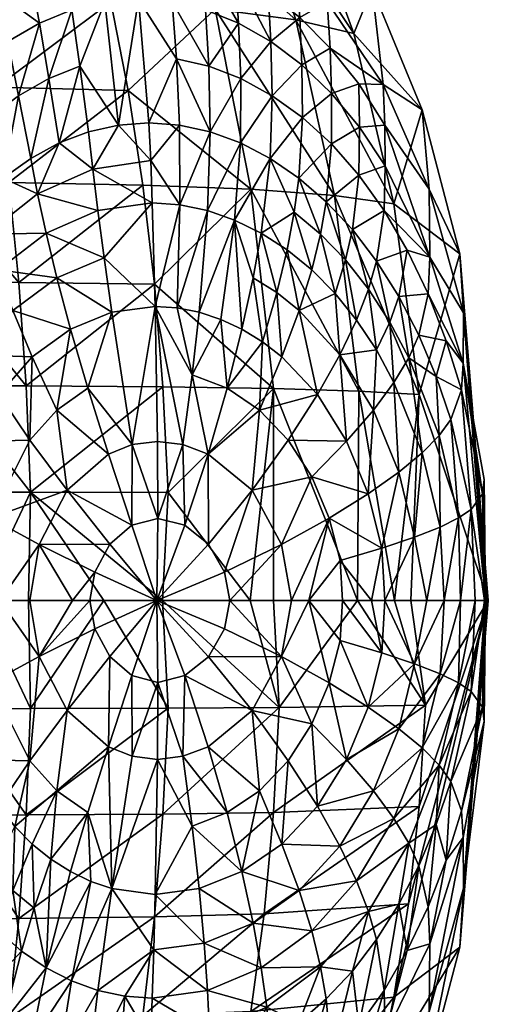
# Model space of a CAD drawing. Extents: x -0.031 to 0.041, y -0.131 to 0.031.
# Tile 72 of 73: x 0.03767 to 0.04115, y 0.00804 to 0.01536. Entities that reach past the tile are written whole.
import ezdxf

# ---------------------------------------------------------------- set-up
doc = ezdxf.new("R2010")
doc.units = 0
doc.layers.add('mesh', color=7, linetype='CONTINUOUS')

msp = doc.modelspace()

# ---------------------------------------------------------------- meshes
at = {"layer": 'mesh'}
mesh = msp.add_polyface(dxfattribs=at)
corners = [(0.0389695, 0.0162107, 0.0381343), (0.0392295, 0.0160984, 0.0381287), (0.0392727, 0.0157106, 0.0394918), (0.0403863, 0.0145787, 0.0394662), (0.0401909, 0.0148863, 0.0394711), (0.0403721, 0.0148827, 0.0381014), (0.0401965, 0.0145654, 0.0403585), (0.039989, 0.0148155, 0.0403631), (0.0399795, 0.0151535, 0.0394761), (0.0399556, 0.0154982, 0.0381119), (0.0402901, 0.0155987, 0.032582), (0.0397686, 0.0150281, 0.0403678), (0.0397726, 0.0146364, 0.0411409), (0.0397544, 0.01538, 0.0394813), (0.0397248, 0.0157417, 0.0381174), (0.039518, 0.0155658, 0.0394865), (0.039482, 0.0159419, 0.038123), (0.0395375, 0.0152028, 0.0403726), (0.0392982, 0.0153392, 0.0403775), (0.0390209, 0.0158142, 0.0394971), (0.0393154, 0.0149262, 0.0411494), (0.0395477, 0.0147988, 0.0411452), (0.0393119, 0.014447, 0.0418602), (0.0391246, 0.0154413, 0.0195966), (0.0397243, 0.0153624, 0.0213469), (0.0389598, 0.0160425, 0.01997), (0.0400104, 0.0140558, 0.0208205), (0.0393484, 0.0164788, 0.0220309), (0.0401539, 0.0152609, 0.0233693), (0.0404517, 0.0139944, 0.0229358), (0.0406627, 0.0146926, 0.032474), (0.0398397, 0.0163268, 0.0327114), (0.0397616, 0.0163394, 0.0239357), (0.0390777, 0.0150179, 0.0411537), (0.039087, 0.0145301, 0.0418638), (0.0390529, 0.015437, 0.0403823)]
mesh.append_faces([[corners[k] for k in face] for face in [(0, 1, 2, 2), (3, 4, 5, 5), (3, 6, 4, 4), (7, 4, 6, 6), (8, 4, 7, 7), (8, 5, 4, 4), (9, 5, 8, 8), (9, 10, 5, 5), (11, 7, 12, 12), (11, 8, 7, 7), (13, 8, 11, 11), (13, 9, 8, 8), (14, 9, 13, 13), (15, 1, 16, 16), (15, 2, 1, 1), (17, 2, 15, 15), (2, 18, 19, 19), (17, 18, 2, 2), (17, 20, 18, 18), (21, 20, 17, 17), (21, 22, 20, 20), (23, 24, 25, 25), (26, 24, 23, 23), (24, 27, 25, 25), (24, 28, 27, 27), (29, 28, 24, 24), (29, 30, 28, 28), (31, 9, 14, 14), (31, 10, 9, 9), (21, 11, 12, 12), (17, 11, 21, 21), (17, 13, 11, 11), (15, 13, 17, 17), (15, 14, 13, 13), (16, 14, 15, 15), (10, 30, 5, 5), (10, 28, 30, 30), (32, 28, 10, 10), (32, 27, 28, 28), (33, 20, 34, 34), (33, 18, 20, 20), (35, 18, 33, 33), (35, 19, 18, 18)]])
mesh = msp.add_polyface(dxfattribs=at)
corners = [(0.038554, 0.0155157, 0.0403918), (0.0386317, 0.0145975, 0.0418707), (0.0384056, 0.0145805, 0.041874), (0.0373829, 0.0159418, 0.0381651), (0.0375034, 0.0155656, 0.0395262), (0.0372704, 0.0153798, 0.0395301), (0.0388372, 0.0150733, 0.0411579), (0.0388041, 0.015496, 0.0403871), (0.0385071, 0.0158973, 0.0395075), (0.0387649, 0.0158765, 0.0395024), (0.0375843, 0.0152026, 0.0404088), (0.0374471, 0.0146363, 0.0411799), (0.0373594, 0.015028, 0.0404124), (0.0388595, 0.0145805, 0.0418673), (0.038305, 0.0154959, 0.0403964), (0.0381196, 0.0150178, 0.0411698), (0.0382498, 0.0158765, 0.0395125), (0.0390777, 0.0150179, 0.0411537), (0.039087, 0.0145301, 0.0418638), (0.0390529, 0.015437, 0.0403823), (0.0378182, 0.0153391, 0.0404049), (0.0378881, 0.0149261, 0.0411734), (0.0376634, 0.0147987, 0.0411768), (0.038059, 0.015437, 0.0404008), (0.0377458, 0.0157105, 0.0395219), (0.0379953, 0.0158141, 0.0395173), (0.0376383, 0.0160983, 0.0381605), (0.0379649, 0.0144469, 0.0418801), (0.0383486, 0.0154978, 0.0181317), (0.0384772, 0.0148365, 0.0177673), (0.0391246, 0.0154413, 0.0195966), (0.0374995, 0.0148624, 0.016576), (0.0373903, 0.0155319, 0.0169654), (0.0382017, 0.0161118, 0.0185452), (0.0389598, 0.0160425, 0.01997), (0.0393903, 0.0141022, 0.0189885), (0.0390209, 0.0158142, 0.0394971), (0.0387043, 0.0162783, 0.0381398)]
mesh.append_faces([[corners[k] for k in face] for face in [(0, 1, 2, 2), (3, 4, 5, 5), (0, 6, 1, 1), (0, 7, 6, 6), (8, 7, 0, 0), (8, 9, 7, 7), (10, 11, 12, 12), (6, 13, 1, 1), (14, 2, 15, 15), (14, 0, 2, 2), (16, 0, 14, 14), (16, 8, 0, 0), (6, 17, 18, 18), (7, 17, 6, 6), (7, 19, 17, 17), (9, 19, 7, 7), (20, 21, 22, 22), (20, 23, 21, 21), (24, 23, 20, 20), (24, 25, 23, 23), (26, 25, 24, 24), (14, 25, 16, 16), (14, 23, 25, 25), (15, 23, 14, 14), (15, 21, 23, 23), (27, 21, 15, 15), (12, 4, 10, 10), (12, 5, 4, 4), (28, 29, 30, 30), (28, 31, 29, 29), (32, 31, 28, 28), (28, 33, 32, 32), (28, 34, 33, 33), (30, 34, 28, 28), (35, 30, 29, 29), (10, 22, 11, 11), (10, 20, 22, 22), (4, 20, 10, 10), (4, 24, 20, 20), (3, 24, 4, 4), (3, 26, 24, 24), (9, 36, 19, 19), (9, 37, 36, 36)]])
mesh = msp.add_polyface(dxfattribs=at)
corners = [(0.039087, 0.0145301, 0.0418638), (0.0390669, 0.0139445, 0.0424926), (0.0388623, 0.0139873, 0.0424953), (0.0397458, 0.0141855, 0.0418531), (0.0399504, 0.0140088, 0.0418495), (0.0399077, 0.0137686, 0.0421759), (0.0397726, 0.0146364, 0.0411409), (0.0399878, 0.0144395, 0.0411367), (0.039712, 0.0139328, 0.042179), (0.0394672, 0.0137764, 0.0424871), (0.0395322, 0.0143318, 0.0418566), (0.0396589, 0.0136524, 0.0424843), (0.0398422, 0.0135028, 0.0424816), (0.0394756, 0.0129685, 0.0430365), (0.039407, 0.013444, 0.0427721), (0.0395817, 0.0133343, 0.0427698), (0.0393119, 0.014447, 0.0418602), (0.0395477, 0.0147988, 0.0411452), (0.0392692, 0.0138739, 0.0424898), (0.0386317, 0.0145975, 0.0418707), (0.0388595, 0.0145805, 0.0418673), (0.0386456, 0.0143162, 0.0421947), (0.0388411, 0.01322, 0.0430435), (0.0390044, 0.0131878, 0.0430418), (0.0386776, 0.0132308, 0.0430452), (0.0386573, 0.0140017, 0.0424979), (0.0382989, 0.0135928, 0.0427852), (0.0388372, 0.0150733, 0.0411579), (0.0393903, 0.0141022, 0.0189885), (0.0385859, 0.0141343, 0.0174576), (0.0386728, 0.0133975, 0.0172078), (0.0384772, 0.0148365, 0.0177673), (0.0400104, 0.0140558, 0.0208205), (0.0391246, 0.0154413, 0.0195966), (0.0401909, 0.012602, 0.0204822), (0.0395582, 0.0126205, 0.0185969), (0.0393233, 0.0130616, 0.0430383), (0.0391657, 0.0131349, 0.04304), (0.0397484, 0.0132018, 0.0427675), (0.0400152, 0.0133281, 0.0424789), (0.0393154, 0.0149262, 0.0411494)]
mesh.append_faces([[corners[k] for k in face] for face in [(0, 1, 2, 2), (3, 4, 5, 5), (6, 7, 3, 3), (8, 9, 10, 10), (8, 11, 9, 9), (12, 11, 8, 8), (13, 14, 15, 15), (10, 16, 17, 17), (10, 18, 16, 16), (9, 18, 10, 10), (19, 20, 21, 21), (22, 1, 23, 23), (22, 2, 1, 1), (24, 2, 22, 22), (24, 25, 2, 2), (26, 25, 24, 24), (21, 2, 25, 25), (20, 2, 21, 21), (20, 0, 2, 2), (27, 0, 20, 20), (28, 29, 30, 30), (28, 31, 29, 29), (32, 33, 28, 28), (28, 34, 32, 32), (30, 35, 28, 28), (8, 5, 12, 12), (8, 3, 5, 5), (10, 3, 8, 8), (10, 6, 3, 3), (17, 6, 10, 10), (18, 36, 37, 37), (18, 14, 36, 36), (9, 14, 18, 18), (9, 15, 14, 14), (11, 15, 9, 9), (11, 38, 15, 15), (12, 38, 11, 11), (12, 39, 38, 38), (23, 18, 37, 37), (1, 18, 23, 23), (1, 16, 18, 18), (0, 16, 1, 1), (0, 40, 16, 16)]])
mesh = msp.add_polyface(dxfattribs=at)
corners = [(0.0409439, 0.0136223, 0.0323913), (0.0404517, 0.0139944, 0.0229358), (0.0406393, 0.0125765, 0.022658), (0.0407067, 0.0133242, 0.0411214), (0.0406372, 0.0130172, 0.0418366), (0.0404892, 0.013304, 0.0418396), (0.0405523, 0.0136485, 0.041125), (0.0403242, 0.0135669, 0.0418428), (0.0404221, 0.0131146, 0.0421669), (0.0402647, 0.0133584, 0.0421698), (0.0403224, 0.0129072, 0.0424738), (0.0401759, 0.0131292, 0.0424763), (0.0403887, 0.014278, 0.040354), (0.0401965, 0.0145654, 0.0403585), (0.0403863, 0.0145787, 0.0394662), (0.040191, 0.0142087, 0.0411327), (0.0399878, 0.0144395, 0.0411367), (0.0399504, 0.0140088, 0.0418495), (0.039989, 0.0148155, 0.0403631), (0.0397458, 0.0141855, 0.0418531), (0.0397726, 0.0146364, 0.0411409), (0.040719, 0.0135984, 0.0403457), (0.0403798, 0.0139446, 0.0411287), (0.0401439, 0.0138023, 0.0418461), (0.0400926, 0.0135769, 0.0421728), (0.0400152, 0.0133281, 0.0424789), (0.0400511, 0.0128709, 0.0427631), (0.0397484, 0.0132018, 0.0427675), (0.0397243, 0.0153624, 0.0213469), (0.0400104, 0.0140558, 0.0208205), (0.0406627, 0.0146926, 0.032474), (0.0407146, 0.0141032, 0.0380919), (0.0409711, 0.0131843, 0.0380836), (0.0409676, 0.0128082, 0.0403386), (0.0408413, 0.0129764, 0.0411181), (0.0399077, 0.0137686, 0.0421759), (0.0398422, 0.0135028, 0.0424816), (0.0403721, 0.0148827, 0.0381014)]
mesh.append_faces([[corners[k] for k in face] for face in [(0, 1, 2, 2), (3, 4, 5, 5), (5, 6, 3, 3), (5, 7, 6, 6), (8, 7, 5, 5), (8, 9, 7, 7), (10, 11, 9, 9), (12, 13, 14, 14), (12, 15, 13, 13), (16, 15, 17, 17), (16, 13, 15, 15), (18, 13, 16, 16), (19, 16, 17, 17), (20, 18, 16, 16), (6, 21, 3, 3), (6, 22, 21, 21), (7, 22, 6, 6), (7, 23, 22, 22), (9, 23, 7, 7), (9, 24, 23, 23), (11, 24, 9, 9), (11, 25, 24, 24), (26, 27, 25, 25), (1, 28, 29, 29), (29, 2, 1, 1), (0, 30, 1, 1), (0, 31, 30, 30), (32, 31, 0, 0), (32, 21, 31, 31), (33, 21, 32, 32), (33, 3, 21, 21), (34, 4, 3, 3), (35, 25, 36, 36), (35, 24, 25, 25), (17, 24, 35, 35), (17, 23, 24, 24), (15, 23, 17, 17), (15, 22, 23, 23), (12, 22, 15, 15), (12, 21, 22, 22), (14, 21, 12, 12), (14, 31, 21, 21), (37, 31, 14, 14), (37, 30, 31, 31)]])
mesh = msp.add_polyface(dxfattribs=at)
corners = [(0.0371455, 0.0148154, 0.0404157), (0.037241, 0.0144393, 0.0411827), (0.0370468, 0.0142085, 0.0411852), (0.0373594, 0.015028, 0.0404124), (0.0374471, 0.0146363, 0.0411799), (0.0367585, 0.0142777, 0.040421), (0.0384056, 0.0145805, 0.041874), (0.0382161, 0.0142534, 0.0422005), (0.0381828, 0.0145301, 0.0418771), (0.0386456, 0.0143162, 0.0421947), (0.0386317, 0.0145975, 0.0418707), (0.0379649, 0.0144469, 0.0418801), (0.0378052, 0.0140688, 0.0422055), (0.0381196, 0.0150178, 0.0411698), (0.0382989, 0.0135928, 0.0427852), (0.0382535, 0.0139445, 0.0425029), (0.0386573, 0.0140017, 0.0424979), (0.0378676, 0.0137763, 0.0425072), (0.0374248, 0.0137685, 0.0422098), (0.0375107, 0.0135027, 0.0425109), (0.0379466, 0.0134439, 0.0427888), (0.0376634, 0.0147987, 0.0411768), (0.0377533, 0.0143318, 0.0418829), (0.0375496, 0.0141854, 0.0418854), (0.0378881, 0.0149261, 0.0411734), (0.0386728, 0.0133975, 0.0172078), (0.0385859, 0.0141343, 0.0174576), (0.0376656, 0.0134096, 0.0159795), (0.0375918, 0.0141528, 0.0162455), (0.0363231, 0.0148719, 0.0157013), (0.037021, 0.0141573, 0.0157635), (0.0384772, 0.0148365, 0.0177673), (0.0374995, 0.0148624, 0.016576), (0.0370873, 0.0134124, 0.0154929), (0.0371719, 0.0138022, 0.0418897), (0.0370009, 0.0135668, 0.0418914), (0.0373553, 0.0140087, 0.0418877), (0.0370864, 0.0133583, 0.042213)]
mesh.append_faces([[corners[k] for k in face] for face in [(0, 1, 2, 2), (3, 4, 1, 1), (5, 0, 2, 2), (6, 7, 8, 8), (6, 9, 7, 7), (10, 9, 6, 6), (11, 7, 12, 12), (11, 8, 7, 7), (13, 8, 11, 11), (13, 6, 8, 8), (14, 15, 16, 16), (17, 15, 14, 14), (12, 17, 18, 18), (12, 15, 17, 17), (7, 15, 12, 12), (7, 16, 15, 15), (9, 16, 7, 7), (17, 19, 18, 18), (17, 20, 19, 19), (14, 20, 17, 17), (21, 22, 23, 23), (21, 24, 22, 22), (11, 22, 24, 24), (12, 22, 11, 11), (12, 23, 22, 22), (18, 23, 12, 12), (25, 26, 27, 27), (28, 29, 30, 30), (31, 32, 28, 28), (27, 30, 33, 33), (27, 28, 30, 30), (26, 28, 27, 27), (26, 31, 28, 28), (2, 34, 35, 35), (1, 34, 2, 2), (1, 36, 34, 34), (4, 36, 1, 1), (34, 37, 35, 35), (34, 18, 37, 37), (36, 18, 34, 34), (36, 23, 18, 18), (4, 23, 36, 36), (4, 21, 23, 23)]])
mesh = msp.add_polyface(dxfattribs=at)
corners = [(0.0390717, 0.0121327, 0.0434854), (0.0388852, 0.0122033, 0.0434866), (0.0389529, 0.0127224, 0.0432847), (0.0399728, 0.0116566, 0.0432739), (0.0398427, 0.0119629, 0.0432757), (0.0402613, 0.0118373, 0.0430254), (0.0396185, 0.0114601, 0.0434811), (0.0393997, 0.0118631, 0.0434831), (0.0398838, 0.0125754, 0.0430314), (0.039668, 0.0122373, 0.0432778), (0.0394545, 0.0124594, 0.0432801), (0.0400998, 0.0122276, 0.0430282), (0.0400511, 0.0128709, 0.0427631), (0.0395817, 0.0133343, 0.0427698), (0.0397484, 0.0132018, 0.0427675), (0.0396209, 0.0128561, 0.0430348), (0.0394756, 0.0129685, 0.0430365), (0.0393233, 0.0130616, 0.0430383), (0.039407, 0.013444, 0.0427721), (0.0400152, 0.0133281, 0.0424789), (0.0401759, 0.0131292, 0.0424763), (0.0392124, 0.0126222, 0.0432824), (0.0391657, 0.0131349, 0.04304), (0.0386776, 0.0132308, 0.0430452), (0.0386947, 0.0122274, 0.0434877), (0.0388411, 0.01322, 0.0430435), (0.0390044, 0.0131878, 0.0430418), (0.038508, 0.0122033, 0.0434887), (0.0386971, 0.0116532, 0.0436248), (0.038899, 0.0116032, 0.0436242), (0.0390755, 0.0114622, 0.0436235), (0.0385039, 0.0116032, 0.0436254), (0.0387361, 0.0126326, 0.0170235), (0.0387742, 0.011846, 0.0169098), (0.0395582, 0.0126205, 0.0185969), (0.0393856, 0.011044, 0.0179503), (0.0401819, 0.011044, 0.0203848), (0.0401909, 0.012602, 0.0204822), (0.0395581, 0.011044, 0.0184775), (0.0393903, 0.0141022, 0.0189885), (0.0386728, 0.0133975, 0.0172078)]
mesh.append_faces([[corners[k] for k in face] for face in [(0, 1, 2, 2), (3, 4, 5, 5), (6, 7, 4, 4), (8, 9, 10, 10), (8, 11, 9, 9), (12, 11, 8, 8), (13, 14, 15, 15), (16, 13, 15, 15), (17, 18, 16, 16), (12, 19, 20, 20), (8, 14, 12, 12), (8, 15, 14, 14), (10, 15, 8, 8), (10, 16, 15, 15), (21, 16, 10, 10), (21, 17, 16, 16), (22, 17, 21, 21), (23, 1, 24, 24), (23, 2, 1, 1), (25, 2, 23, 23), (25, 26, 2, 2), (24, 27, 23, 23), (24, 28, 27, 27), (1, 28, 24, 24), (1, 29, 28, 28), (0, 29, 1, 1), (0, 30, 29, 29), (7, 30, 0, 0), (28, 31, 27, 27), (32, 33, 34, 34), (33, 35, 34, 34), (34, 36, 37, 37), (35, 38, 34, 34), (39, 34, 37, 37), (40, 32, 34, 34), (4, 9, 11, 11), (7, 9, 4, 4), (7, 10, 9, 9), (0, 10, 7, 7), (0, 21, 10, 10), (2, 21, 0, 0), (2, 22, 21, 21), (26, 22, 2, 2)]])
mesh = msp.add_polyface(dxfattribs=at)
corners = [(0.0409547, 0.0126096, 0.0411151), (0.0409676, 0.0128082, 0.0403386), (0.0411112, 0.0118373, 0.0411099), (0.0408413, 0.0129764, 0.0411181), (0.0407665, 0.0127111, 0.0418338), (0.0409331, 0.0116574, 0.0421554), (0.0408757, 0.01239, 0.0418312), (0.0410267, 0.0117205, 0.0418268), (0.0407898, 0.0122706, 0.0421594), (0.0407953, 0.0115895, 0.0424636), (0.0406632, 0.0121413, 0.0424671), (0.040607, 0.0115154, 0.0427525), (0.0404893, 0.0119981, 0.0427554), (0.0403618, 0.0114332, 0.0430231), (0.0402613, 0.0118373, 0.0430254), (0.0400511, 0.0128709, 0.0427631), (0.0403012, 0.0124606, 0.042759), (0.0400998, 0.0122276, 0.0430282), (0.0403224, 0.0129072, 0.0424738), (0.0404533, 0.0126657, 0.0424714), (0.0404221, 0.0131146, 0.0421669), (0.040563, 0.0128492, 0.0421642), (0.0404892, 0.013304, 0.0418396), (0.0406372, 0.0130172, 0.0418366), (0.0402647, 0.0133584, 0.0421698), (0.0401759, 0.0131292, 0.0424763), (0.0401909, 0.012602, 0.0204822), (0.0404563, 0.011044, 0.0212235), (0.0406393, 0.0125765, 0.022658), (0.0400104, 0.0140558, 0.0208205), (0.0407067, 0.0133242, 0.0411214), (0.0411233, 0.0119444, 0.0403328), (0.0411329, 0.011044, 0.0380717), (0.0409711, 0.0131843, 0.0380836), (0.0409439, 0.0136223, 0.0323913), (0.0411462, 0.011044, 0.0323151), (0.0411542, 0.011044, 0.0288342), (0.0405797, 0.011044, 0.0225697), (0.0398427, 0.0119629, 0.0432757)]
mesh.append_faces([[corners[k] for k in face] for face in [(0, 1, 2, 2), (0, 3, 1, 1), (4, 3, 0, 0), (5, 6, 7, 7), (5, 8, 6, 6), (9, 8, 5, 5), (9, 10, 8, 8), (11, 10, 9, 9), (11, 12, 10, 10), (13, 14, 12, 12), (15, 16, 17, 17), (18, 16, 15, 15), (18, 19, 16, 16), (20, 19, 18, 18), (20, 21, 19, 19), (22, 21, 20, 20), (22, 23, 21, 21), (18, 24, 20, 20), (15, 25, 18, 18), (26, 27, 28, 28), (29, 26, 28, 28), (3, 30, 1, 1), (4, 23, 3, 3), (4, 21, 23, 23), (1, 31, 2, 2), (1, 32, 31, 31), (33, 32, 1, 1), (34, 35, 33, 33), (34, 36, 35, 35), (28, 36, 34, 34), (27, 37, 28, 28), (7, 0, 2, 2), (6, 0, 7, 7), (6, 4, 0, 0), (8, 4, 6, 6), (8, 21, 4, 4), (10, 21, 8, 8), (10, 19, 21, 21), (12, 19, 10, 10), (12, 16, 19, 19), (14, 16, 12, 12), (14, 17, 16, 16), (38, 17, 14, 14)]])
mesh = msp.add_polyface(dxfattribs=at)
corners = [(0.038025, 0.0118631, 0.0434909), (0.0383309, 0.0121327, 0.0434896), (0.0385039, 0.0116032, 0.0436254), (0.0370864, 0.0133583, 0.042213), (0.0374248, 0.0137685, 0.0422098), (0.0375107, 0.0135027, 0.0425109), (0.0382989, 0.0135928, 0.0427852), (0.0383556, 0.0131878, 0.0430482), (0.0379466, 0.0134439, 0.0427888), (0.0386776, 0.0132308, 0.0430452), (0.038508, 0.0122033, 0.0434887), (0.037334, 0.0128708, 0.0427939), (0.0370946, 0.0124605, 0.0427952), (0.036929, 0.0126656, 0.0425152), (0.0375161, 0.0125753, 0.0430548), (0.0377655, 0.012856, 0.0430532), (0.0373093, 0.0122275, 0.0430558), (0.0369128, 0.011998, 0.0427957), (0.0377477, 0.0122372, 0.0432933), (0.0379489, 0.0124593, 0.0432922), (0.037153, 0.0118372, 0.0430561), (0.0374554, 0.0116565, 0.043294), (0.0371941, 0.013129, 0.0425136), (0.0376215, 0.0132017, 0.0427917), (0.0380484, 0.0130615, 0.043051), (0.0381775, 0.0126222, 0.0432907), (0.0387361, 0.0126326, 0.0170235), (0.0377518, 0.0118486, 0.0156628), (0.0387742, 0.011846, 0.0169098), (0.0377194, 0.0126393, 0.0157834), (0.0370873, 0.0134124, 0.0154929), (0.0371357, 0.0126409, 0.0152937), (0.0376656, 0.0134096, 0.0159795), (0.0386728, 0.0133975, 0.0172078), (0.0371648, 0.0118492, 0.0151714)]
mesh.append_faces([[corners[k] for k in face] for face in [(0, 1, 2, 2), (3, 4, 5, 5), (6, 7, 8, 8), (9, 7, 6, 6), (9, 10, 7, 7), (11, 12, 13, 13), (11, 14, 12, 12), (15, 14, 11, 11), (12, 16, 17, 17), (14, 16, 12, 12), (14, 18, 16, 16), (15, 18, 14, 14), (15, 19, 18, 18), (16, 20, 17, 17), (16, 21, 20, 20), (18, 21, 16, 16), (18, 0, 21, 21), (19, 0, 18, 18), (19, 1, 0, 0), (5, 22, 3, 3), (5, 23, 22, 22), (8, 23, 5, 5), (8, 24, 23, 23), (7, 24, 8, 8), (7, 25, 24, 24), (10, 25, 7, 7), (22, 11, 13, 13), (23, 11, 22, 22), (23, 15, 11, 11), (24, 15, 23, 23), (24, 19, 15, 15), (25, 19, 24, 24), (25, 1, 19, 19), (10, 1, 25, 25), (10, 2, 1, 1), (26, 27, 28, 28), (29, 30, 31, 31), (29, 32, 30, 30), (33, 32, 29, 29), (29, 26, 33, 33), (29, 27, 26, 26), (31, 27, 29, 29), (31, 34, 27, 27)]])
mesh = msp.add_polyface(dxfattribs=at)
corners = [(0.0411329, 0.011044, 0.0380717), (0.0411233, 0.0101436, 0.0403328), (0.0411277, 0.011044, 0.0403285), (0.0411112, 0.0102506, 0.0411099), (0.0411259, 0.011044, 0.0411062), (0.0411249, 0.011044, 0.0415543), (0.0410267, 0.0103675, 0.0418268), (0.040607, 0.0105726, 0.0427525), (0.0406964, 0.011044, 0.042684), (0.040826, 0.011044, 0.0424536), (0.0403618, 0.0106548, 0.0430231), (0.0402858, 0.011044, 0.0431174), (0.0403853, 0.011044, 0.0430124), (0.0400711, 0.011044, 0.0432578), (0.0400535, 0.0107457, 0.0432724), (0.0402613, 0.0102507, 0.0430254), (0.0407953, 0.0104985, 0.0424636), (0.0409478, 0.011044, 0.0422371), (0.0410565, 0.011044, 0.0418183), (0.0409331, 0.0104306, 0.0421554), (0.0409711, 0.0089036, 0.0380836), (0.0411462, 0.011044, 0.0323151), (0.040687, 0.0102657, 0.0225845), (0.0404563, 0.011044, 0.0212235), (0.0401819, 0.011044, 0.0203848), (0.0405797, 0.011044, 0.0225697), (0.0411542, 0.011044, 0.0288342), (0.0411233, 0.0119444, 0.0403328), (0.0400535, 0.0113423, 0.0432724), (0.0403618, 0.0114332, 0.0430231), (0.040607, 0.0115154, 0.0427525), (0.0407953, 0.0115895, 0.0424636), (0.0409331, 0.0116574, 0.0421554), (0.0410267, 0.0117205, 0.0418268), (0.0404893, 0.0119981, 0.0427554), (0.0399728, 0.0116566, 0.0432739), (0.0402613, 0.0118373, 0.0430254), (0.0401909, 0.012602, 0.0204822), (0.0411112, 0.0118373, 0.0411099), (0.0409711, 0.0131843, 0.0380836), (0.0406393, 0.0125765, 0.022658)]
mesh.append_faces([[corners[k] for k in face] for face in [(0, 1, 2, 2), (3, 4, 2, 2), (3, 5, 4, 4), (6, 5, 3, 3), (7, 8, 9, 9), (10, 11, 12, 12), (10, 13, 11, 11), (14, 13, 10, 10), (7, 12, 8, 8), (7, 10, 12, 12), (15, 10, 7, 7), (15, 14, 10, 10), (16, 9, 17, 17), (16, 7, 9, 9), (6, 18, 5, 5), (6, 19, 18, 18), (20, 0, 21, 21), (19, 17, 18, 18), (19, 16, 17, 17), (22, 23, 24, 24), (22, 25, 23, 23), (26, 25, 22, 22), (0, 2, 27, 27), (4, 27, 2, 2), (28, 11, 13, 13), (29, 11, 28, 28), (29, 12, 11, 11), (30, 12, 29, 29), (30, 8, 12, 12), (31, 8, 30, 30), (31, 9, 8, 8), (32, 9, 31, 31), (32, 17, 9, 9), (33, 17, 32, 32), (33, 18, 17, 17), (5, 18, 33, 33), (29, 34, 30, 30), (35, 36, 29, 29), (37, 24, 23, 23), (38, 4, 5, 5), (38, 27, 4, 4), (39, 21, 0, 0), (40, 25, 26, 26), (33, 38, 5, 5)]])
mesh = msp.add_polyface(dxfattribs=at)
corners = [(0.0390755, 0.0106257, 0.0436235), (0.0386918, 0.011044, 0.0436755), (0.0391932, 0.010834, 0.0436229), (0.038899, 0.0104847, 0.0436242), (0.0385039, 0.0104847, 0.0436254), (0.0383419, 0.0106258, 0.0436257), (0.0382308, 0.010834, 0.0436258), (0.0381922, 0.011044, 0.0436128), (0.0400535, 0.0107457, 0.0432724), (0.0398199, 0.011044, 0.0434221), (0.0400711, 0.011044, 0.0432578), (0.0399728, 0.0104314, 0.0432739), (0.0396185, 0.0106278, 0.0434811), (0.039691, 0.011044, 0.0434682), (0.0386971, 0.0104348, 0.0436248), (0.0393997, 0.0102248, 0.0434831), (0.0401819, 0.011044, 0.0203848), (0.0395581, 0.011044, 0.0184775), (0.0396008, 0.0102469, 0.018494), (0.0387742, 0.010242, 0.0169098), (0.038734, 0.011044, 0.0169042), (0.038298, 0.011044, 0.0162042), (0.0393856, 0.011044, 0.0179503), (0.0383419, 0.0114622, 0.0436257), (0.0382308, 0.011254, 0.0436258), (0.0385039, 0.0116032, 0.0436254), (0.0390755, 0.0114622, 0.0436235), (0.038899, 0.0116032, 0.0436242), (0.0386971, 0.0116532, 0.0436248), (0.0403618, 0.0114332, 0.0430231), (0.0400535, 0.0113423, 0.0432724), (0.0399728, 0.0116566, 0.0432739), (0.0391932, 0.011254, 0.0436229), (0.0396185, 0.0114601, 0.0434811), (0.0398427, 0.0119629, 0.0432757), (0.0393997, 0.0118631, 0.0434831), (0.038025, 0.0118631, 0.0434909), (0.0387742, 0.011846, 0.0169098), (0.0377518, 0.0118486, 0.0156628), (0.0395582, 0.0126205, 0.0185969), (0.0392337, 0.011044, 0.043616)]
mesh.append_faces([[corners[k] for k in face] for face in [(0, 1, 2, 2), (1, 0, 3, 3), (4, 5, 1, 1), (1, 6, 7, 7), (8, 9, 10, 10), (11, 9, 8, 8), (12, 9, 11, 11), (12, 13, 9, 9), (6, 1, 5, 5), (1, 3, 14, 14), (4, 1, 14, 14), (0, 15, 3, 3), (2, 12, 0, 0), (16, 17, 18, 18), (19, 20, 21, 21), (18, 22, 20, 20), (17, 22, 18, 18), (23, 1, 24, 24), (24, 1, 7, 7), (1, 23, 25, 25), (26, 1, 27, 27), (27, 1, 28, 28), (29, 30, 31, 31), (32, 1, 26, 26), (31, 13, 33, 33), (31, 9, 13, 13), (30, 9, 31, 31), (30, 10, 9, 9), (33, 34, 31, 31), (35, 32, 26, 26), (33, 32, 35, 35), (23, 36, 25, 25), (28, 1, 25, 25), (37, 20, 22, 22), (38, 20, 37, 37), (38, 21, 20, 20), (39, 17, 16, 16), (40, 2, 1, 1), (40, 13, 12, 12), (2, 40, 12, 12), (32, 40, 1, 1), (33, 40, 32, 32), (13, 40, 33, 33)]])
mesh = msp.add_polyface(dxfattribs=at)
corners = [(0.0378167, 0.0106279, 0.0434913), (0.0377477, 0.0098507, 0.0432933), (0.0374554, 0.0104315, 0.043294), (0.0382308, 0.010834, 0.0436258), (0.038025, 0.0102249, 0.0434909), (0.0381922, 0.011044, 0.0436128), (0.0380643, 0.011044, 0.0435968), (0.0373583, 0.011044, 0.043281), (0.0370548, 0.0106548, 0.0430557), (0.0375275, 0.011044, 0.0433928), (0.0377471, 0.011044, 0.0434763), (0.0383419, 0.0106258, 0.0436257), (0.0371648, 0.0102388, 0.0151714), (0.0371605, 0.011044, 0.015152), (0.0365126, 0.011044, 0.0147513), (0.0377518, 0.0102394, 0.0156628), (0.0377376, 0.011044, 0.0156471), (0.0373697, 0.011044, 0.0152814), (0.038298, 0.011044, 0.0162042), (0.0387742, 0.010242, 0.0169098), (0.037153, 0.0102508, 0.0430561), (0.0369128, 0.0100899, 0.0427957), (0.0367981, 0.0105727, 0.0427952), (0.0366526, 0.0102214, 0.0425157), (0.038025, 0.0118631, 0.0434909), (0.0378167, 0.0114601, 0.0434913), (0.0374554, 0.0116565, 0.043294), (0.0370548, 0.0114331, 0.0430557), (0.037153, 0.0118372, 0.0430561), (0.0383419, 0.0114622, 0.0436257), (0.0382308, 0.011254, 0.0436258), (0.0369128, 0.011998, 0.0427957), (0.0367981, 0.0115153, 0.0427952), (0.0371648, 0.0118492, 0.0151714), (0.0365221, 0.0118495, 0.0147641), (0.0377518, 0.0118486, 0.0156628), (0.037045, 0.011044, 0.0430739), (0.0367739, 0.011044, 0.042782)]
mesh.append_faces([[corners[k] for k in face] for face in [(0, 1, 2, 2), (3, 4, 0, 0), (5, 0, 6, 6), (5, 3, 0, 0), (7, 2, 8, 8), (9, 2, 7, 7), (9, 0, 2, 2), (10, 0, 9, 9), (10, 6, 0, 0), (3, 11, 4, 4), (12, 13, 14, 14), (15, 16, 17, 17), (15, 18, 16, 16), (19, 18, 15, 15), (12, 17, 13, 13), (12, 15, 17, 17), (20, 8, 2, 2), (21, 8, 20, 20), (21, 22, 8, 8), (23, 22, 21, 21), (24, 25, 26, 26), (27, 28, 26, 26), (29, 25, 24, 24), (30, 25, 29, 29), (30, 6, 25, 25), (5, 6, 30, 30), (26, 7, 27, 27), (26, 9, 7, 7), (25, 9, 26, 26), (25, 10, 9, 9), (6, 10, 25, 25), (31, 27, 32, 32), (31, 28, 27, 27), (13, 33, 34, 34), (17, 33, 13, 13), (17, 35, 33, 33), (16, 35, 17, 17), (16, 18, 35, 35), (7, 8, 36, 36), (22, 36, 8, 8), (22, 37, 36, 36), (27, 7, 36, 36), (32, 36, 37, 37), (32, 27, 36, 36)]])
mesh = msp.add_polyface(dxfattribs=at)
corners = [(0.0383309, 0.0099553, 0.0434896), (0.0383556, 0.0089002, 0.0430482), (0.0381775, 0.0094658, 0.0432907), (0.0385039, 0.0104847, 0.0436254), (0.0383419, 0.0106258, 0.0436257), (0.038508, 0.0098847, 0.0434887), (0.0398427, 0.0101251, 0.0432757), (0.0399728, 0.0104314, 0.0432739), (0.0400998, 0.0098604, 0.0430282), (0.0396185, 0.0106278, 0.0434811), (0.0393997, 0.0102248, 0.0434831), (0.038025, 0.0102249, 0.0434909), (0.0396209, 0.0092319, 0.0430348), (0.0398838, 0.0095126, 0.0430314), (0.0400511, 0.0092171, 0.0427631), (0.039668, 0.0098507, 0.0432778), (0.0394545, 0.0096286, 0.0432801), (0.0397484, 0.0088862, 0.0427675), (0.0393233, 0.0090264, 0.0430383), (0.0392124, 0.0094657, 0.0432824), (0.0390717, 0.0099553, 0.0434854), (0.0386947, 0.0098606, 0.0434877), (0.0389529, 0.0093655, 0.0432847), (0.0386776, 0.0088572, 0.0430452), (0.0388852, 0.0098847, 0.0434866), (0.0386971, 0.0104348, 0.0436248), (0.038899, 0.0104847, 0.0436242), (0.0390044, 0.0089001, 0.0430418), (0.0390755, 0.0106257, 0.0436235), (0.040687, 0.0102657, 0.0225845), (0.0401819, 0.011044, 0.0203848), (0.0396008, 0.0102469, 0.018494), (0.038734, 0.011044, 0.0169042), (0.0387742, 0.010242, 0.0169098), (0.0387361, 0.0094553, 0.0170235), (0.0395582, 0.0094675, 0.0185969), (0.0406393, 0.0095114, 0.022658), (0.0386728, 0.0086905, 0.0172078), (0.0394874, 0.0087118, 0.0187633)]
mesh.append_faces([[corners[k] for k in face] for face in [(0, 1, 2, 2), (3, 0, 4, 4), (5, 0, 3, 3), (5, 1, 0, 0), (6, 7, 8, 8), (6, 9, 7, 7), (10, 9, 6, 6), (11, 4, 0, 0), (12, 13, 14, 14), (12, 15, 13, 13), (16, 15, 12, 12), (17, 12, 14, 14), (18, 16, 12, 12), (19, 16, 18, 18), (13, 6, 8, 8), (15, 6, 13, 13), (15, 10, 6, 6), (16, 10, 15, 15), (16, 20, 10, 10), (19, 20, 16, 16), (21, 22, 23, 23), (21, 24, 22, 22), (25, 24, 21, 21), (25, 26, 24, 24), (1, 21, 23, 23), (5, 21, 1, 1), (5, 25, 21, 21), (3, 25, 5, 5), (22, 18, 27, 27), (22, 19, 18, 18), (24, 19, 22, 22), (24, 20, 19, 19), (26, 20, 24, 24), (26, 10, 20, 20), (28, 9, 10, 10), (29, 30, 31, 31), (31, 32, 33, 33), (34, 31, 33, 33), (35, 31, 34, 34), (35, 29, 31, 31), (36, 29, 35, 35), (37, 35, 34, 34), (38, 36, 35, 35)]])
mesh = msp.add_polyface(dxfattribs=at)
corners = [(0.0410267, 0.0103675, 0.0418268), (0.0408757, 0.009698, 0.0418312), (0.0407898, 0.0098174, 0.0421594), (0.0411277, 0.011044, 0.0403285), (0.0411233, 0.0101436, 0.0403328), (0.0411112, 0.0102506, 0.0411099), (0.0409547, 0.0094784, 0.0411151), (0.0407665, 0.0093769, 0.0418338), (0.0406372, 0.0090708, 0.0418366), (0.040563, 0.0092388, 0.0421642), (0.0407067, 0.0087637, 0.0411214), (0.0408413, 0.0091116, 0.0411181), (0.0399728, 0.0104314, 0.0432739), (0.0400535, 0.0107457, 0.0432724), (0.0402613, 0.0102507, 0.0430254), (0.0404893, 0.0100898, 0.0427554), (0.040607, 0.0105726, 0.0427525), (0.0407953, 0.0104985, 0.0424636), (0.0400998, 0.0098604, 0.0430282), (0.0404892, 0.008784, 0.0418396), (0.0402647, 0.0087295, 0.0421698), (0.0401759, 0.0089588, 0.0424763), (0.0409331, 0.0104306, 0.0421554), (0.0406632, 0.0099467, 0.0424671), (0.0404533, 0.0094223, 0.0424714), (0.0403012, 0.0096274, 0.042759), (0.0400511, 0.0092171, 0.0427631), (0.0398838, 0.0095126, 0.0430314), (0.0409711, 0.0089036, 0.0380836), (0.0411329, 0.011044, 0.0380717), (0.0409676, 0.0092798, 0.0403386), (0.0406393, 0.0095114, 0.022658), (0.0411542, 0.011044, 0.0288342), (0.040687, 0.0102657, 0.0225845), (0.0405602, 0.0087859, 0.022776), (0.0404517, 0.0080936, 0.0229358), (0.0409439, 0.0084656, 0.0323913), (0.0411462, 0.011044, 0.0323151)]
mesh.append_faces([[corners[k] for k in face] for face in [(0, 1, 2, 2), (3, 4, 5, 5), (5, 1, 0, 0), (5, 6, 1, 1), (4, 6, 5, 5), (7, 8, 9, 9), (7, 10, 8, 8), (11, 10, 7, 7), (12, 13, 14, 14), (15, 16, 17, 17), (15, 14, 16, 16), (18, 14, 15, 15), (18, 12, 14, 14), (19, 9, 8, 8), (20, 21, 9, 9), (2, 22, 0, 0), (2, 23, 22, 22), (24, 23, 2, 2), (24, 25, 23, 23), (26, 25, 24, 24), (26, 27, 25, 25), (28, 4, 29, 29), (30, 4, 28, 28), (30, 6, 4, 4), (11, 6, 30, 30), (11, 1, 6, 6), (7, 1, 11, 11), (7, 2, 1, 1), (9, 2, 7, 7), (9, 24, 2, 2), (21, 24, 9, 9), (21, 26, 24, 24), (23, 17, 22, 22), (23, 15, 17, 17), (25, 15, 23, 23), (25, 18, 15, 15), (27, 18, 25, 25), (31, 32, 33, 33), (34, 32, 31, 31), (35, 32, 34, 34), (35, 36, 32, 32), (36, 37, 32, 32), (36, 28, 37, 37)]])
mesh = msp.add_polyface(dxfattribs=at)
corners = [(0.0381775, 0.0094658, 0.0432907), (0.0381996, 0.0089531, 0.0430497), (0.0380484, 0.0090264, 0.043051), (0.0383556, 0.0089002, 0.0430482), (0.0379034, 0.0091195, 0.0430521), (0.0377655, 0.009232, 0.0430532), (0.0379489, 0.0096286, 0.0432922), (0.03778, 0.0087538, 0.0427903), (0.0377477, 0.0098507, 0.0432933), (0.038025, 0.0102249, 0.0434909), (0.037636, 0.0093632, 0.0430541), (0.0376215, 0.0088863, 0.0427917), (0.0367025, 0.009071, 0.0418937), (0.0365785, 0.0093771, 0.0418944), (0.036929, 0.0094224, 0.0425152), (0.037334, 0.0092172, 0.0427939), (0.0370544, 0.009181, 0.0425145), (0.0370946, 0.0096275, 0.0427952), (0.0371941, 0.0089589, 0.0425136), (0.0368193, 0.0096791, 0.0425157), (0.0378167, 0.0106279, 0.0434913), (0.0375161, 0.0095127, 0.0430548), (0.0374724, 0.0090409, 0.0427929), (0.0373093, 0.0098605, 0.0430558), (0.037153, 0.0102508, 0.0430561), (0.0369128, 0.0100899, 0.0427957), (0.0367267, 0.0099468, 0.0425158), (0.0366526, 0.0102214, 0.0425157), (0.0383309, 0.0099553, 0.0434896), (0.0370873, 0.0086755, 0.0154929), (0.0371357, 0.0094471, 0.0152937), (0.0364965, 0.0094465, 0.0148872), (0.0376656, 0.0086784, 0.0159795), (0.0377194, 0.0094486, 0.0157834), (0.0377518, 0.0102394, 0.0156628), (0.0371648, 0.0102388, 0.0151714), (0.0387742, 0.010242, 0.0169098), (0.0387361, 0.0094553, 0.0170235), (0.0365221, 0.0102385, 0.0147641), (0.0374554, 0.0104315, 0.043294)]
mesh.append_faces([[corners[k] for k in face] for face in [(0, 1, 2, 2), (0, 3, 1, 1), (4, 5, 6, 6), (4, 7, 5, 5), (6, 8, 9, 9), (6, 10, 8, 8), (5, 10, 6, 6), (5, 11, 10, 10), (12, 13, 14, 14), (15, 16, 17, 17), (15, 18, 16, 16), (13, 19, 14, 14), (20, 9, 8, 8), (15, 21, 22, 22), (15, 23, 21, 21), (17, 23, 15, 15), (17, 24, 23, 23), (25, 24, 17, 17), (14, 16, 12, 12), (14, 17, 16, 16), (19, 17, 14, 14), (19, 25, 17, 17), (26, 25, 19, 19), (26, 27, 25, 25), (4, 0, 2, 2), (6, 0, 4, 4), (6, 28, 0, 0), (9, 28, 6, 6), (29, 30, 31, 31), (29, 32, 30, 30), (33, 34, 35, 35), (33, 36, 34, 34), (37, 36, 33, 33), (30, 35, 38, 38), (30, 33, 35, 35), (32, 33, 30, 30), (32, 37, 33, 33), (22, 10, 11, 11), (21, 10, 22, 22), (21, 8, 10, 10), (23, 8, 21, 21), (23, 39, 8, 8), (24, 39, 23, 23)]])
mesh = msp.add_polyface(dxfattribs=at)
corners = [(0.0375107, 0.0085853, 0.0425109), (0.0373553, 0.0080793, 0.0418877), (0.0371719, 0.0082858, 0.0418897), (0.0377533, 0.0077562, 0.0418829), (0.0374471, 0.0074517, 0.0411799), (0.0375496, 0.0079025, 0.0418854), (0.0373467, 0.00876, 0.0425123), (0.0374724, 0.0090409, 0.0427929), (0.037334, 0.0092172, 0.0427939), (0.0378676, 0.0083117, 0.0425072), (0.03778, 0.0087538, 0.0427903), (0.0379034, 0.0091195, 0.0430521), (0.0376215, 0.0088863, 0.0427917), (0.0377655, 0.009232, 0.0430532), (0.0376848, 0.0084357, 0.0425091), (0.0367585, 0.0078102, 0.040421), (0.0370468, 0.0078795, 0.0411852), (0.037241, 0.0076486, 0.0411827), (0.0368662, 0.0081436, 0.0411873), (0.0368439, 0.0087842, 0.0418927), (0.0371941, 0.0089589, 0.0425136), (0.0370009, 0.0085212, 0.0418914), (0.0370544, 0.009181, 0.0425145), (0.0380576, 0.0082141, 0.0425051), (0.0379649, 0.0076411, 0.0418801), (0.0382535, 0.0081435, 0.0425029), (0.0381828, 0.0075579, 0.0418771), (0.0383556, 0.0089002, 0.0430482), (0.0381996, 0.0089531, 0.0430497), (0.0380484, 0.0090264, 0.043051), (0.0375918, 0.0079352, 0.0162455), (0.0376656, 0.0086784, 0.0159795), (0.0370873, 0.0086755, 0.0154929), (0.0386728, 0.0086905, 0.0172078), (0.0385859, 0.0079537, 0.0174576), (0.0387361, 0.0094553, 0.0170235), (0.037021, 0.0079307, 0.0157635), (0.0374995, 0.0072256, 0.016576)]
mesh.append_faces([[corners[k] for k in face] for face in [(0, 1, 2, 2), (3, 4, 5, 5), (6, 0, 2, 2), (6, 7, 0, 0), (8, 7, 6, 6), (9, 10, 11, 11), (10, 12, 13, 13), (10, 14, 12, 12), (9, 14, 10, 10), (15, 16, 17, 17), (15, 18, 16, 16), (19, 20, 21, 21), (19, 22, 20, 20), (6, 20, 8, 8), (6, 21, 20, 20), (2, 21, 6, 6), (16, 1, 17, 17), (16, 2, 1, 1), (18, 2, 16, 16), (18, 21, 2, 2), (9, 5, 14, 14), (9, 3, 5, 5), (23, 3, 9, 9), (23, 24, 3, 3), (25, 24, 23, 23), (25, 26, 24, 24), (23, 27, 25, 25), (9, 28, 23, 23), (9, 29, 28, 28), (11, 29, 9, 9), (30, 31, 32, 32), (30, 33, 31, 31), (34, 33, 30, 30), (33, 35, 31, 31), (36, 30, 32, 32), (37, 30, 36, 36), (37, 34, 30, 30), (17, 5, 4, 4), (1, 5, 17, 17), (1, 14, 5, 5), (0, 14, 1, 1), (0, 12, 14, 14), (7, 12, 0, 0)]])
mesh = msp.add_polyface(dxfattribs=at)
corners = [(0.0386573, 0.0080862, 0.0424979), (0.0390669, 0.0081435, 0.0424926), (0.0390814, 0.0078346, 0.0421886), (0.0386677, 0.0084445, 0.0427811), (0.039087, 0.0075579, 0.0418638), (0.0388595, 0.0075074, 0.0418673), (0.0395322, 0.0077561, 0.0418566), (0.0397458, 0.0079024, 0.0418531), (0.0395477, 0.0072891, 0.0411452), (0.0394672, 0.0083116, 0.0424871), (0.0399077, 0.0083194, 0.0421759), (0.0395077, 0.0080191, 0.0421822), (0.039407, 0.008644, 0.0427721), (0.0398422, 0.0085852, 0.0424816), (0.0384539, 0.0081007, 0.0425005), (0.0381828, 0.0075579, 0.0418771), (0.0382535, 0.0081435, 0.0425029), (0.0384056, 0.0075075, 0.041874), (0.0386456, 0.0077717, 0.0421947), (0.0386317, 0.0074905, 0.0418707), (0.0383556, 0.0089002, 0.0430482), (0.0380576, 0.0082141, 0.0425051), (0.0381996, 0.0089531, 0.0430497), (0.0397484, 0.0088862, 0.0427675), (0.0393233, 0.0090264, 0.0430383), (0.0396209, 0.0092319, 0.0430348), (0.0386776, 0.0088572, 0.0430452), (0.0390044, 0.0089001, 0.0430418), (0.0390418, 0.0084952, 0.0427767), (0.0389529, 0.0093655, 0.0432847), (0.0393119, 0.007641, 0.0418602), (0.0385859, 0.0079537, 0.0174576), (0.0394874, 0.0087118, 0.0187633), (0.0386728, 0.0086905, 0.0172078), (0.0393903, 0.0079858, 0.0189885), (0.0405602, 0.0087859, 0.022776), (0.0395582, 0.0094675, 0.0185969), (0.0384772, 0.0072515, 0.0177673), (0.0392687, 0.0072954, 0.0192679), (0.0398796, 0.0073578, 0.0210621)]
mesh.append_faces([[corners[k] for k in face] for face in [(0, 1, 2, 2), (3, 1, 0, 0), (2, 4, 5, 5), (6, 7, 8, 8), (9, 10, 11, 11), (12, 13, 9, 9), (14, 15, 16, 16), (14, 17, 15, 15), (18, 17, 14, 14), (18, 19, 17, 17), (5, 19, 18, 18), (18, 2, 5, 5), (18, 0, 2, 2), (14, 0, 18, 18), (14, 3, 0, 0), (16, 3, 14, 14), (16, 20, 3, 3), (21, 22, 20, 20), (12, 23, 13, 13), (12, 24, 23, 23), (24, 25, 23, 23), (26, 27, 28, 28), (26, 29, 27, 27), (3, 28, 1, 1), (3, 26, 28, 28), (20, 26, 3, 3), (11, 6, 30, 30), (11, 7, 6, 6), (10, 7, 11, 11), (2, 30, 4, 4), (2, 11, 30, 30), (1, 11, 2, 2), (1, 9, 11, 11), (28, 9, 1, 1), (28, 12, 9, 9), (27, 12, 28, 28), (27, 24, 12, 12), (31, 32, 33, 33), (34, 32, 31, 31), (34, 35, 32, 32), (32, 36, 33, 33), (37, 34, 31, 31), (38, 39, 34, 34)]])
mesh = msp.add_polyface(dxfattribs=at)
corners = [(0.0407146, 0.0079847, 0.0380919), (0.0403863, 0.0075092, 0.0394662), (0.0403887, 0.00781, 0.040354), (0.0397726, 0.0074516, 0.0411409), (0.0399504, 0.0080792, 0.0418495), (0.0399878, 0.0076485, 0.0411367), (0.0397458, 0.0079024, 0.0418531), (0.0409676, 0.0092798, 0.0403386), (0.0409711, 0.0089036, 0.0380836), (0.040719, 0.0084896, 0.0403457), (0.0405523, 0.0084395, 0.041125), (0.0403798, 0.0081434, 0.0411287), (0.0404892, 0.008784, 0.0418396), (0.0403242, 0.008521, 0.0418428), (0.0402647, 0.0087295, 0.0421698), (0.0399077, 0.0083194, 0.0421759), (0.0398422, 0.0085852, 0.0424816), (0.0401439, 0.0082856, 0.0418461), (0.040191, 0.0078793, 0.0411327), (0.0401965, 0.0075226, 0.0403585), (0.0401909, 0.0072017, 0.0394711), (0.0403721, 0.0072052, 0.0381014), (0.0394672, 0.0083116, 0.0424871), (0.0408413, 0.0091116, 0.0411181), (0.0407067, 0.0087637, 0.0411214), (0.0406372, 0.0090708, 0.0418366), (0.040563, 0.0092388, 0.0421642), (0.0401759, 0.0089588, 0.0424763), (0.0397484, 0.0088862, 0.0427675), (0.0400511, 0.0092171, 0.0427631), (0.039989, 0.0072724, 0.0403631), (0.0398796, 0.0073578, 0.0210621), (0.0404517, 0.0080936, 0.0229358), (0.0393903, 0.0079858, 0.0189885), (0.0403156, 0.0074391, 0.0231345), (0.0405602, 0.0087859, 0.022776), (0.0406393, 0.0095114, 0.022658), (0.0394874, 0.0087118, 0.0187633), (0.0409439, 0.0084656, 0.0323913), (0.0406627, 0.0073954, 0.032474)]
mesh.append_faces([[corners[k] for k in face] for face in [(0, 1, 2, 2), (3, 4, 5, 5), (6, 4, 3, 3), (0, 7, 8, 8), (0, 9, 7, 7), (2, 9, 0, 0), (2, 10, 9, 9), (11, 10, 2, 2), (11, 12, 10, 10), (13, 12, 11, 11), (13, 14, 12, 12), (14, 15, 16, 16), (14, 17, 15, 15), (13, 17, 14, 14), (13, 18, 17, 17), (11, 18, 13, 13), (11, 19, 18, 18), (2, 19, 11, 11), (1, 20, 2, 2), (0, 21, 1, 1), (22, 16, 15, 15), (9, 23, 7, 7), (9, 24, 23, 23), (10, 24, 9, 9), (10, 25, 24, 24), (12, 25, 10, 10), (14, 26, 12, 12), (16, 27, 14, 14), (16, 28, 27, 27), (28, 29, 27, 27), (15, 4, 6, 6), (17, 4, 15, 15), (17, 5, 4, 4), (18, 5, 17, 17), (18, 30, 5, 5), (19, 30, 18, 18), (31, 32, 33, 33), (31, 34, 32, 32), (32, 35, 33, 33), (35, 36, 37, 37), (34, 38, 32, 32), (34, 39, 38, 38), (39, 8, 38, 38), (39, 0, 8, 8)]])

doc.saveas('drawing.dxf')
